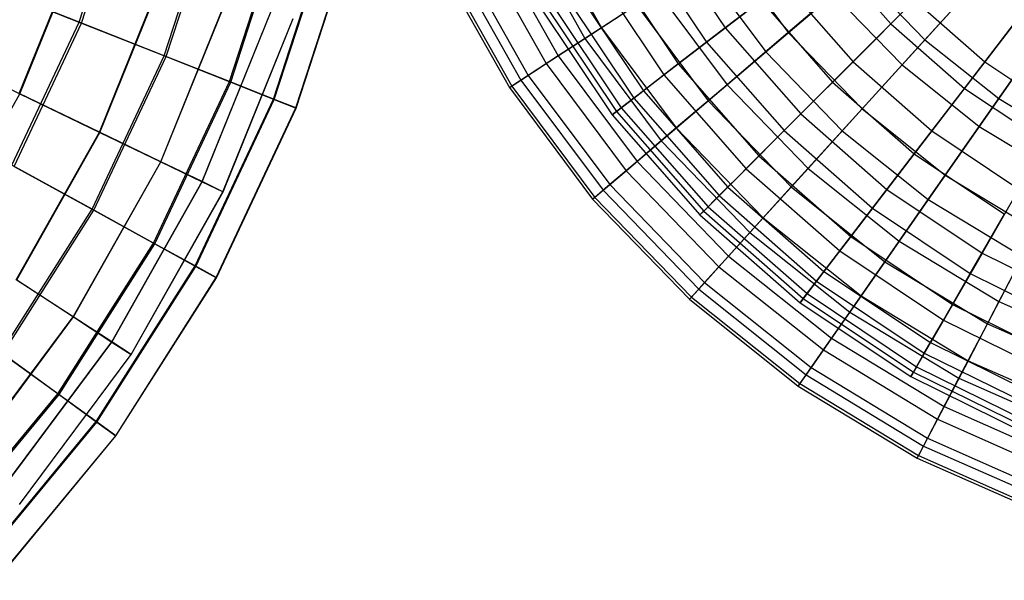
# Model space of a CAD drawing. Extents: x 0.2 to 40.1, y -6.7 to 6.7.
# Tile 81 of 256: x 7.6 to 9.7, y 1.2 to 2.4. Entities that reach past the tile are written whole.
import ezdxf

# ---------------------------------------------------------------- set-up
doc = ezdxf.new("R2010")
doc.units = 0
doc.header["$MEASUREMENT"] = 0
doc.layers.get('0').update_dxf_attribs({"color": 13, "linetype": 'CONTINUOUS'})

# ---------------------------------------------------------------- blocks, each defined once
blk = doc.blocks.new('SNOWBALL_XIV_PM3_STL')
at = {"color": 0}
for p, q in [((7.7238, 2.443, 16.0569), (7.8299, 2.7696, 16.0569)), ((7.7238, 2.443, 16.0569), (7.8299, 2.7696, 16.0569)), ((7.729, 2.4409, 12.6182), (7.8354, 2.7682, 12.6182)), ((7.729, 2.4409, 12.6182), (7.8354, 2.7682, 12.6182)), ((7.9086, 2.3698, 15.7054), (8.0225, 2.7201, 15.7054)), ((7.9086, 2.3698, 15.7054), (8.0225, 2.7201, 15.7054)), ((7.9128, 2.3681, 12.9704), (8.0268, 2.719, 12.9704)), ((7.9128, 2.3681, 12.9704), (8.0268, 2.719, 12.9704)), ((8.0501, 2.3137, 15.3313), (8.1699, 2.6823, 15.3313)), ((8.0501, 2.3137, 15.3313), (8.1699, 2.6823, 15.3313)), ((8.0532, 2.3125, 13.345), (8.173, 2.6815, 13.345)), ((8.0532, 2.3125, 13.345), (8.173, 2.6815, 13.345)), ((8.146, 2.2758, 14.9408), (8.2698, 2.6567, 14.9408)), ((8.146, 2.2758, 14.9408), (8.2698, 2.6567, 14.9408)), ((8.1478, 2.2751, 13.7358), (8.2717, 2.6562, 13.7358)), ((8.1478, 2.2751, 13.7358), (8.2717, 2.6562, 13.7358)), ((8.7254, 2.6679, 6.122), (8.8588, 2.431, 6.122)), ((8.7254, 2.6679, 6.122), (8.8588, 2.431, 6.122)), ((8.1946, 2.2565, 14.5403), (8.3204, 2.6436, 14.5403)), ((8.1946, 2.2565, 14.5403), (8.3204, 2.6436, 14.5403)), ((8.1953, 2.2563, 14.1364), (8.3211, 2.6435, 14.1364)), ((8.1953, 2.2563, 14.1364), (8.3211, 2.6435, 14.1364)), ((8.6866, 2.6492, 8.1071), (8.8227, 2.4075, 8.1071)), ((8.6866, 2.6492, 8.1071), (8.8227, 2.4075, 8.1071)), ((8.9897, 2.6374, 5.998), (9.1279, 2.4306, 5.998)), ((8.9897, 2.6374, 5.998), (9.1279, 2.4306, 5.998)), ((8.6243, 2.6192, 6.3922), (8.7648, 2.3698, 6.3922)), ((8.6243, 2.6192, 6.3922), (8.7648, 2.3698, 6.3922)), ((8.9453, 2.6118, 8.2249), (9.0873, 2.3994, 8.2249)), ((8.9453, 2.6118, 8.2249), (9.0873, 2.3994, 8.2249)), ((7.5937, 2.2878, 16.0238), (7.7225, 2.6059, 16.0238)), ((7.5937, 2.2878, 16.0238), (7.7225, 2.6059, 16.0238)), ((7.5948, 2.2873, 12.6491), (7.7237, 2.6055, 12.6491)), ((7.5948, 2.2873, 12.6491), (7.7237, 2.6055, 12.6491)), ((8.5962, 2.6057, 7.8323), (8.7386, 2.3528, 7.8323)), ((8.5962, 2.6057, 7.8323), (8.7386, 2.3528, 7.8323)), ((9.1267, 2.6054, 5.6333), (9.2648, 2.4204, 5.6333)), ((9.1267, 2.6054, 5.6333), (9.2648, 2.4204, 5.6333)), ((9.3475, 2.5991, 8.7024), (9.4877, 2.4393, 8.7024)), ((9.3475, 2.5991, 8.7024), (9.4877, 2.4393, 8.7024)), ((8.5371, 2.5772, 7.5472), (8.6836, 2.317, 7.5472)), ((8.5371, 2.5772, 7.5472), (8.6836, 2.317, 7.5472)), ((8.5541, 2.5854, 6.6742), (8.6995, 2.3273, 6.6742)), ((8.5541, 2.5854, 6.6742), (8.6995, 2.3273, 6.6742)), ((8.878, 2.573, 6.258), (9.0256, 2.3521, 6.258)), ((8.878, 2.573, 6.258), (9.0256, 2.3521, 6.258)), ((9.0727, 2.5702, 8.6092), (9.2157, 2.3786, 8.6092)), ((9.0727, 2.5702, 8.6092), (9.2157, 2.3786, 8.6092)), ((9.4877, 2.4393, 8.7024), (9.6334, 2.585, 8.9067)), ((9.4877, 2.4393, 8.7024), (9.6334, 2.585, 8.9067)), ((9.7144, 2.5728, 5.238), (9.5617, 2.4046, 5.4223)), ((9.7144, 2.5728, 5.238), (9.5617, 2.4046, 5.4223)), ((8.5102, 2.5642, 7.2561), (8.6586, 2.3007, 7.2561)), ((8.5102, 2.5642, 7.2561), (8.6586, 2.3007, 7.2561)), ((8.5159, 2.567, 6.9637), (8.6639, 2.3042, 6.9637)), ((8.5159, 2.567, 6.9637), (8.6639, 2.3042, 6.9637)), ((8.8441, 2.5534, 7.9593), (8.9945, 2.3282, 7.9593)), ((8.8441, 2.5534, 7.9593), (8.9945, 2.3282, 7.9593)), ((9.4191, 2.5518, 5.4223), (9.2648, 2.4204, 5.6333)), ((9.4191, 2.5518, 5.4223), (9.2648, 2.4204, 5.6333)), ((9.4191, 2.5518, 5.4223), (9.5617, 2.4046, 5.4223)), ((9.4191, 2.5518, 5.4223), (9.5617, 2.4046, 5.4223)), ((7.7238, 2.443, 16.0569), (7.4987, 2.5321, 16.3802)), ((7.7238, 2.443, 16.0569), (7.4987, 2.5321, 16.3802)), ((7.5049, 2.5296, 12.2941), (7.729, 2.4409, 12.6182)), ((7.5049, 2.5296, 12.2941), (7.729, 2.4409, 12.6182)), ((7.7678, 2.204, 15.6781), (7.9058, 2.545, 15.6781)), ((7.7678, 2.204, 15.6781), (7.9058, 2.545, 15.6781)), ((7.7687, 2.2036, 12.9949), (7.9068, 2.5447, 12.9949)), ((7.7687, 2.2036, 12.9949), (7.9068, 2.5447, 12.9949)), ((8.7953, 2.5252, 6.532), (8.9498, 2.2939, 6.532)), ((8.7953, 2.5252, 6.532), (8.9498, 2.2939, 6.532)), ((9.2552, 2.5282, 5.7561), (9.1279, 2.4306, 5.998)), ((9.2552, 2.5282, 5.7561), (9.1279, 2.4306, 5.998)), ((9.2552, 2.5282, 5.7561), (9.4054, 2.357, 5.7561)), ((9.2552, 2.5282, 5.7561), (9.4054, 2.357, 5.7561)), ((9.8229, 2.5278, 5.3415), (9.6919, 2.357, 5.5362)), ((9.8229, 2.5278, 5.3415), (9.6919, 2.357, 5.5362)), ((8.7724, 2.5119, 7.6812), (8.9288, 2.2778, 7.6812)), ((8.7724, 2.5119, 7.6812), (8.9288, 2.2778, 7.6812)), ((8.9801, 2.51, 5.8677), (8.8588, 2.431, 6.122)), ((8.9801, 2.51, 5.8677), (8.8588, 2.431, 6.122)), ((8.9801, 2.51, 5.8677), (9.1316, 2.307, 5.8677)), ((8.9801, 2.51, 5.8677), (9.1316, 2.307, 5.8677)), ((9.2157, 2.3786, 8.6092), (9.3629, 2.5039, 8.8288)), ((9.2157, 2.3786, 8.6092), (9.3629, 2.5039, 8.8288)), ((9.3629, 2.5039, 8.8288), (9.512, 2.3499, 8.8288)), ((9.3629, 2.5039, 8.8288), (9.512, 2.3499, 8.8288)), ((9.512, 2.3499, 8.8288), (9.6592, 2.512, 9.0228)), ((9.512, 2.3499, 8.8288), (9.6592, 2.512, 9.0228)), ((7.9009, 2.1399, 15.3107), (8.046, 2.4985, 15.3107)), ((7.9009, 2.1399, 15.3107), (8.046, 2.4985, 15.3107)), ((7.9015, 2.1396, 13.3625), (8.0467, 2.4982, 13.3625)), ((7.9015, 2.1396, 13.3625), (8.0467, 2.4982, 13.3625)), ((8.7213, 2.4824, 7.1049), (8.882, 2.2419, 7.1049)), ((8.7213, 2.4824, 7.1049), (8.882, 2.2419, 7.1049)), ((8.7312, 2.4882, 7.3949), (8.8911, 2.2489, 7.3949)), ((8.7312, 2.4882, 7.3949), (8.8911, 2.2489, 7.3949)), ((8.7427, 2.4948, 6.8158), (8.9017, 2.257, 6.8158)), ((8.7427, 2.4948, 6.8158), (8.9017, 2.257, 6.8158)), ((9.0873, 2.3994, 8.2249), (9.2055, 2.4902, 8.4739)), ((9.0873, 2.3994, 8.2249), (9.2055, 2.4902, 8.4739)), ((9.2055, 2.4902, 8.4739), (9.3611, 2.3127, 8.4739)), ((9.2055, 2.4902, 8.4739), (9.3611, 2.3127, 8.4739)), ((9.5392, 2.4908, 5.5362), (9.4054, 2.357, 5.7561)), ((9.5392, 2.4908, 5.5362), (9.4054, 2.357, 5.7561)), ((9.5392, 2.4908, 5.5362), (9.6919, 2.357, 5.5362)), ((9.5392, 2.4908, 5.5362), (9.6919, 2.357, 5.5362)), ((7.9908, 2.0966, 14.9274), (8.1408, 2.467, 14.9274)), ((7.9908, 2.0966, 14.9274), (8.1408, 2.467, 14.9274)), ((7.9912, 2.0964, 13.7458), (8.1412, 2.4669, 13.7458)), ((7.9912, 2.0964, 13.7458), (8.1412, 2.4669, 13.7458)), ((8.8227, 2.4075, 8.1071), (8.9346, 2.4804, 8.3674)), ((8.8227, 2.4075, 8.1071), (8.9346, 2.4804, 8.3674)), ((8.9346, 2.4804, 8.3674), (9.0903, 2.2718, 8.3674)), ((8.9346, 2.4804, 8.3674), (9.0903, 2.2718, 8.3674)), ((9.6475, 2.2991, 8.7024), (9.7729, 2.4626, 8.9067)), ((9.6475, 2.2991, 8.7024), (9.7729, 2.4626, 8.9067)), ((9.8519, 2.4632, 5.238), (9.7219, 2.2769, 5.4223)), ((9.8519, 2.4632, 5.238), (9.7219, 2.2769, 5.4223)), ((7.5776, 2.1322, 16.0569), (7.7238, 2.443, 16.0569)), ((7.5776, 2.1322, 16.0569), (7.7238, 2.443, 16.0569)), ((7.5825, 2.1295, 12.6182), (7.729, 2.4409, 12.6182)), ((7.5825, 2.1295, 12.6182), (7.729, 2.4409, 12.6182)), ((7.9086, 2.3698, 15.7054), (7.7238, 2.443, 16.0569)), ((7.9086, 2.3698, 15.7054), (7.7238, 2.443, 16.0569)), ((7.729, 2.4409, 12.6182), (7.9128, 2.3681, 12.9704)), ((7.729, 2.4409, 12.6182), (7.9128, 2.3681, 12.9704)), ((8.0363, 2.0747, 14.5346), (8.1887, 2.4511, 14.5346)), ((8.0363, 2.0747, 14.5346), (8.1887, 2.4511, 14.5346)), ((8.0364, 2.0746, 14.1386), (8.1888, 2.4511, 14.1386)), ((8.0364, 2.0746, 14.1386), (8.1888, 2.4511, 14.1386)), ((9.3611, 2.3127, 8.4739), (9.4877, 2.4393, 8.7024)), ((9.3611, 2.3127, 8.4739), (9.4877, 2.4393, 8.7024)), ((9.4877, 2.4393, 8.7024), (9.6475, 2.2991, 8.7024)), ((9.4877, 2.4393, 8.7024), (9.6475, 2.2991, 8.7024)), ((8.8588, 2.431, 6.122), (8.7648, 2.3698, 6.3922)), ((8.8588, 2.431, 6.122), (8.7648, 2.3698, 6.3922)), ((8.8588, 2.431, 6.122), (9.0214, 2.2132, 6.122)), ((8.8588, 2.431, 6.122), (9.0214, 2.2132, 6.122)), ((9.1279, 2.4306, 5.998), (9.0256, 2.3521, 6.258)), ((9.1279, 2.4306, 5.998), (9.0256, 2.3521, 6.258)), ((9.1279, 2.4306, 5.998), (9.292, 2.2436, 5.998)), ((9.1279, 2.4306, 5.998), (9.292, 2.2436, 5.998)), ((9.2648, 2.4204, 5.6333), (9.1316, 2.307, 5.8677)), ((9.2648, 2.4204, 5.6333), (9.1316, 2.307, 5.8677)), ((9.2648, 2.4204, 5.6333), (9.4254, 2.2546, 5.6333)), ((9.2648, 2.4204, 5.6333), (9.4254, 2.2546, 5.6333)), ((8.7386, 2.3528, 7.8323), (8.8227, 2.4075, 8.1071)), ((8.7386, 2.3528, 7.8323), (8.8227, 2.4075, 8.1071)), ((8.8227, 2.4075, 8.1071), (8.9886, 2.1853, 8.1071)), ((8.8227, 2.4075, 8.1071), (8.9886, 2.1853, 8.1071)), ((8.9945, 2.3282, 7.9593), (9.0873, 2.3994, 8.2249)), ((8.9945, 2.3282, 7.9593), (9.0873, 2.3994, 8.2249)), ((9.0873, 2.3994, 8.2249), (9.2557, 2.2073, 8.2249)), ((9.0873, 2.3994, 8.2249), (9.2557, 2.2073, 8.2249)), ((9.5617, 2.4046, 5.4223), (9.4254, 2.2546, 5.6333)), ((9.5617, 2.4046, 5.4223), (9.4254, 2.2546, 5.6333)), ((9.5617, 2.4046, 5.4223), (9.7219, 2.2769, 5.4223)), ((9.5617, 2.4046, 5.4223), (9.7219, 2.2769, 5.4223)), ((7.3829, 2.3893, 12.3305), (7.5948, 2.2873, 12.6491)), ((7.3829, 2.3893, 12.3305), (7.5948, 2.2873, 12.6491)), ((9.0903, 2.2718, 8.3674), (9.2157, 2.3786, 8.6092)), ((9.0903, 2.2718, 8.3674), (9.2157, 2.3786, 8.6092)), ((9.2157, 2.3786, 8.6092), (9.3821, 2.2068, 8.6092)), ((9.2157, 2.3786, 8.6092), (9.3821, 2.2068, 8.6092)), ((9.6796, 2.2163, 8.8288), (9.8049, 2.3959, 9.0228)), ((9.6796, 2.2163, 8.8288), (9.8049, 2.3959, 9.0228)), ((7.7518, 2.0364, 15.7054), (7.9086, 2.3698, 15.7054)), ((7.7518, 2.0364, 15.7054), (7.9086, 2.3698, 15.7054)), ((7.7557, 2.0343, 12.9704), (7.9128, 2.3681, 12.9704)), ((7.7557, 2.0343, 12.9704), (7.9128, 2.3681, 12.9704)), ((8.0501, 2.3137, 15.3313), (7.9086, 2.3698, 15.7054)), ((8.0501, 2.3137, 15.3313), (7.9086, 2.3698, 15.7054)), ((7.9128, 2.3681, 12.9704), (8.0532, 2.3125, 13.345)), ((7.9128, 2.3681, 12.9704), (8.0532, 2.3125, 13.345)), ((8.7648, 2.3698, 6.3922), (8.6995, 2.3273, 6.6742)), ((8.7648, 2.3698, 6.3922), (8.6995, 2.3273, 6.6742)), ((8.7648, 2.3698, 6.3922), (8.936, 2.1405, 6.3922)), ((8.7648, 2.3698, 6.3922), (8.936, 2.1405, 6.3922)), ((9.4054, 2.357, 5.7561), (9.292, 2.2436, 5.998)), ((9.4054, 2.357, 5.7561), (9.292, 2.2436, 5.998)), ((9.4054, 2.357, 5.7561), (9.5766, 2.2068, 5.7561)), ((9.4054, 2.357, 5.7561), (9.5766, 2.2068, 5.7561)), ((9.6919, 2.357, 5.5362), (9.5766, 2.2068, 5.7561)), ((9.6919, 2.357, 5.5362), (9.5766, 2.2068, 5.7561)), ((9.6919, 2.357, 5.5362), (9.8607, 2.2442, 5.5362)), ((9.6919, 2.357, 5.5362), (9.8607, 2.2442, 5.5362)), ((8.6836, 2.317, 7.5472), (8.7386, 2.3528, 7.8323)), ((8.6836, 2.317, 7.5472), (8.7386, 2.3528, 7.8323)), ((8.7386, 2.3528, 7.8323), (8.9122, 2.1202, 7.8323)), ((8.7386, 2.3528, 7.8323), (8.9122, 2.1202, 7.8323)), ((9.0256, 2.3521, 6.258), (8.9498, 2.2939, 6.532)), ((9.0256, 2.3521, 6.258), (8.9498, 2.2939, 6.532)), ((9.0256, 2.3521, 6.258), (9.2008, 2.1524, 6.258)), ((9.0256, 2.3521, 6.258), (9.2008, 2.1524, 6.258)), ((9.3821, 2.2068, 8.6092), (9.512, 2.3499, 8.8288)), ((9.3821, 2.2068, 8.6092), (9.512, 2.3499, 8.8288)), ((9.512, 2.3499, 8.8288), (9.6796, 2.2163, 8.8288)), ((9.512, 2.3499, 8.8288), (9.6796, 2.2163, 8.8288)), ((7.8851, 1.9631, 15.3313), (8.0501, 2.3137, 15.3313)), ((7.8851, 1.9631, 15.3313), (8.0501, 2.3137, 15.3313)), ((7.888, 1.9615, 13.345), (8.0532, 2.3125, 13.345)), ((7.888, 1.9615, 13.345), (8.0532, 2.3125, 13.345)), ((8.146, 2.2758, 14.9408), (8.0501, 2.3137, 15.3313)), ((8.146, 2.2758, 14.9408), (8.0501, 2.3137, 15.3313)), ((8.0532, 2.3125, 13.345), (8.1478, 2.2751, 13.7358)), ((8.0532, 2.3125, 13.345), (8.1478, 2.2751, 13.7358)), ((8.6586, 2.3007, 7.2561), (8.6836, 2.317, 7.5472)), ((8.6586, 2.3007, 7.2561), (8.6836, 2.317, 7.5472)), ((8.6995, 2.3273, 6.6742), (8.6639, 2.3042, 6.9637)), ((8.6995, 2.3273, 6.6742), (8.6639, 2.3042, 6.9637)), ((8.6836, 2.317, 7.5472), (8.8622, 2.0777, 7.5472)), ((8.6836, 2.317, 7.5472), (8.8622, 2.0777, 7.5472)), ((8.6995, 2.3273, 6.6742), (8.8766, 2.09, 6.6742)), ((8.6995, 2.3273, 6.6742), (8.8766, 2.09, 6.6742)), ((8.9288, 2.2778, 7.6812), (8.9945, 2.3282, 7.9593)), ((8.9288, 2.2778, 7.6812), (8.9945, 2.3282, 7.9593)), ((8.9945, 2.3282, 7.9593), (9.1731, 2.1247, 7.9593)), ((8.9945, 2.3282, 7.9593), (9.1731, 2.1247, 7.9593)), ((9.2557, 2.2073, 8.2249), (9.3611, 2.3127, 8.4739)), ((9.2557, 2.2073, 8.2249), (9.3611, 2.3127, 8.4739)), ((9.3611, 2.3127, 8.4739), (9.5385, 2.1572, 8.4739)), ((9.3611, 2.3127, 8.4739), (9.5385, 2.1572, 8.4739)), ((8.6639, 2.3042, 6.9637), (8.6586, 2.3007, 7.2561)), ((8.6639, 2.3042, 6.9637), (8.6586, 2.3007, 7.2561)), ((8.6586, 2.3007, 7.2561), (8.8395, 2.0583, 7.2561)), ((8.6586, 2.3007, 7.2561), (8.8395, 2.0583, 7.2561)), ((8.6639, 2.3042, 6.9637), (8.8443, 2.0624, 6.9637)), ((8.6639, 2.3042, 6.9637), (8.8443, 2.0624, 6.9637)), ((8.9498, 2.2939, 6.532), (8.9017, 2.257, 6.8158)), ((8.9498, 2.2939, 6.532), (8.9017, 2.257, 6.8158)), ((8.9498, 2.2939, 6.532), (9.1332, 2.0848, 6.532)), ((8.9498, 2.2939, 6.532), (9.1332, 2.0848, 6.532)), ((9.1316, 2.307, 5.8677), (9.0214, 2.2132, 6.122)), ((9.1316, 2.307, 5.8677), (9.0214, 2.2132, 6.122)), ((9.1316, 2.307, 5.8677), (9.3078, 2.125, 5.8677)), ((9.1316, 2.307, 5.8677), (9.3078, 2.125, 5.8677)), ((9.5385, 2.1572, 8.4739), (9.6475, 2.2991, 8.7024)), ((9.5385, 2.1572, 8.4739), (9.6475, 2.2991, 8.7024)), ((9.6475, 2.2991, 8.7024), (9.8242, 2.1811, 8.7024)), ((9.6475, 2.2991, 8.7024), (9.8242, 2.1811, 8.7024)), ((7.4264, 1.9881, 12.6491), (7.5948, 2.2873, 12.6491)), ((7.4264, 1.9881, 12.6491), (7.5948, 2.2873, 12.6491)), ((7.7678, 2.204, 15.6781), (7.5937, 2.2878, 16.0238)), ((7.7678, 2.204, 15.6781), (7.5937, 2.2878, 16.0238)), ((7.5948, 2.2873, 12.6491), (7.7687, 2.2036, 12.9949)), ((7.5948, 2.2873, 12.6491), (7.7687, 2.2036, 12.9949)), ((7.9755, 1.9134, 14.9408), (8.146, 2.2758, 14.9408)), ((7.9755, 1.9134, 14.9408), (8.146, 2.2758, 14.9408)), ((7.9772, 1.9125, 13.7358), (8.1478, 2.2751, 13.7358)), ((7.9772, 1.9125, 13.7358), (8.1478, 2.2751, 13.7358)), ((8.1946, 2.2565, 14.5403), (8.146, 2.2758, 14.9408)), ((8.1946, 2.2565, 14.5403), (8.146, 2.2758, 14.9408)), ((8.1478, 2.2751, 13.7358), (8.1953, 2.2563, 14.1364)), ((8.1478, 2.2751, 13.7358), (8.1953, 2.2563, 14.1364)), ((8.8911, 2.2489, 7.3949), (8.9288, 2.2778, 7.6812)), ((8.8911, 2.2489, 7.3949), (8.9288, 2.2778, 7.6812)), ((8.9288, 2.2778, 7.6812), (9.1145, 2.0661, 7.6812)), ((8.9288, 2.2778, 7.6812), (9.1145, 2.0661, 7.6812)), ((8.9886, 2.1853, 8.1071), (9.0903, 2.2718, 8.3674)), ((8.9886, 2.1853, 8.1071), (9.0903, 2.2718, 8.3674)), ((9.0903, 2.2718, 8.3674), (9.2713, 2.0849, 8.3674)), ((9.0903, 2.2718, 8.3674), (9.2713, 2.0849, 8.3674)), ((9.7219, 2.2769, 5.4223), (9.6059, 2.1106, 5.6333)), ((9.7219, 2.2769, 5.4223), (9.6059, 2.1106, 5.6333)), ((9.7219, 2.2769, 5.4223), (9.8971, 2.1706, 5.4223)), ((9.7219, 2.2769, 5.4223), (9.8971, 2.1706, 5.4223)), ((8.0213, 1.8882, 14.5403), (8.1946, 2.2565, 14.5403)), ((8.0213, 1.8882, 14.5403), (8.1946, 2.2565, 14.5403)), ((8.0219, 1.8879, 14.1364), (8.1953, 2.2563, 14.1364)), ((8.0219, 1.8879, 14.1364), (8.1953, 2.2563, 14.1364)), ((8.1953, 2.2563, 14.1364), (8.1946, 2.2565, 14.5403)), ((8.1953, 2.2563, 14.1364), (8.1946, 2.2565, 14.5403)), ((8.9017, 2.257, 6.8158), (8.882, 2.2419, 7.1049)), ((8.9017, 2.257, 6.8158), (8.882, 2.2419, 7.1049)), ((8.882, 2.2419, 7.1049), (8.8911, 2.2489, 7.3949)), ((8.882, 2.2419, 7.1049), (8.8911, 2.2489, 7.3949)), ((8.8911, 2.2489, 7.3949), (9.0809, 2.0325, 7.3949)), ((8.8911, 2.2489, 7.3949), (9.0809, 2.0325, 7.3949)), ((8.9017, 2.257, 6.8158), (9.0903, 2.0419, 6.8158)), ((8.9017, 2.257, 6.8158), (9.0903, 2.0419, 6.8158)), ((9.4254, 2.2546, 5.6333), (9.3078, 2.125, 5.8677)), ((9.4254, 2.2546, 5.6333), (9.3078, 2.125, 5.8677)), ((9.4254, 2.2546, 5.6333), (9.6059, 2.1106, 5.6333)), ((9.4254, 2.2546, 5.6333), (9.6059, 2.1106, 5.6333)), ((8.882, 2.2419, 7.1049), (9.0728, 2.0244, 7.1049)), ((8.882, 2.2419, 7.1049), (9.0728, 2.0244, 7.1049)), ((9.292, 2.2436, 5.998), (9.2008, 2.1524, 6.258)), ((9.292, 2.2436, 5.998), (9.2008, 2.1524, 6.258)), ((9.292, 2.2436, 5.998), (9.479, 2.0796, 5.998)), ((9.292, 2.2436, 5.998), (9.479, 2.0796, 5.998)), ((7.5872, 1.8835, 15.6781), (7.7678, 2.204, 15.6781)), ((7.5872, 1.8835, 15.6781), (7.7678, 2.204, 15.6781)), ((7.9009, 2.1399, 15.3107), (7.7678, 2.204, 15.6781)), ((7.9009, 2.1399, 15.3107), (7.7678, 2.204, 15.6781)), ((9.0214, 2.2132, 6.122), (8.936, 2.1405, 6.3922)), ((9.0214, 2.2132, 6.122), (8.936, 2.1405, 6.3922)), ((9.0214, 2.2132, 6.122), (9.2105, 2.0179, 6.122)), ((9.0214, 2.2132, 6.122), (9.2105, 2.0179, 6.122)), ((9.1731, 2.1247, 7.9593), (9.2557, 2.2073, 8.2249)), ((9.1731, 2.1247, 7.9593), (9.2557, 2.2073, 8.2249)), ((9.2557, 2.2073, 8.2249), (9.4478, 2.0389, 8.2249)), ((9.2557, 2.2073, 8.2249), (9.4478, 2.0389, 8.2249)), ((9.2713, 2.0849, 8.3674), (9.3821, 2.2068, 8.6092)), ((9.2713, 2.0849, 8.3674), (9.3821, 2.2068, 8.6092)), ((9.3821, 2.2068, 8.6092), (9.569, 2.0577, 8.6092)), ((9.3821, 2.2068, 8.6092), (9.569, 2.0577, 8.6092)), ((9.5766, 2.2068, 5.7561), (9.479, 2.0796, 5.998)), ((9.5766, 2.2068, 5.7561), (9.479, 2.0796, 5.998)), ((9.569, 2.0577, 8.6092), (9.6796, 2.2163, 8.8288)), ((9.569, 2.0577, 8.6092), (9.6796, 2.2163, 8.8288)), ((9.5766, 2.2068, 5.7561), (9.766, 2.0803, 5.7561)), ((9.5766, 2.2068, 5.7561), (9.766, 2.0803, 5.7561)), ((9.6796, 2.2163, 8.8288), (9.8629, 2.1051, 8.8288)), ((9.6796, 2.2163, 8.8288), (9.8629, 2.1051, 8.8288)), ((7.5881, 1.8829, 12.9949), (7.7687, 2.2036, 12.9949)), ((7.5881, 1.8829, 12.9949), (7.7687, 2.2036, 12.9949)), ((7.7687, 2.2036, 12.9949), (7.9015, 2.1396, 13.3625)), ((7.7687, 2.2036, 12.9949), (7.9015, 2.1396, 13.3625)), ((8.9122, 2.1202, 7.8323), (8.9886, 2.1853, 8.1071)), ((8.9122, 2.1202, 7.8323), (8.9886, 2.1853, 8.1071)), ((8.9886, 2.1853, 8.1071), (9.1815, 1.986, 8.1071)), ((8.9886, 2.1853, 8.1071), (9.1815, 1.986, 8.1071)), ((7.711, 1.8029, 15.3107), (7.9009, 2.1399, 15.3107)), ((7.711, 1.8029, 15.3107), (7.9009, 2.1399, 15.3107)), ((7.9908, 2.0966, 14.9274), (7.9009, 2.1399, 15.3107)), ((7.9908, 2.0966, 14.9274), (7.9009, 2.1399, 15.3107)), ((8.936, 2.1405, 6.3922), (8.8766, 2.09, 6.6742)), ((8.936, 2.1405, 6.3922), (8.8766, 2.09, 6.6742)), ((8.936, 2.1405, 6.3922), (9.1351, 1.9349, 6.3922)), ((8.936, 2.1405, 6.3922), (9.1351, 1.9349, 6.3922)), ((9.2008, 2.1524, 6.258), (9.1332, 2.0848, 6.532)), ((9.2008, 2.1524, 6.258), (9.1332, 2.0848, 6.532)), ((9.2008, 2.1524, 6.258), (9.4005, 1.9772, 6.258)), ((9.2008, 2.1524, 6.258), (9.4005, 1.9772, 6.258)), ((9.4478, 2.0389, 8.2249), (9.5385, 2.1572, 8.4739)), ((9.4478, 2.0389, 8.2249), (9.5385, 2.1572, 8.4739)), ((9.5385, 2.1572, 8.4739), (9.7347, 2.0261, 8.4739)), ((9.5385, 2.1572, 8.4739), (9.7347, 2.0261, 8.4739)), ((7.7518, 2.0364, 15.7054), (7.5776, 2.1322, 16.0569)), ((7.7518, 2.0364, 15.7054), (7.5776, 2.1322, 16.0569)), ((7.5825, 2.1295, 12.6182), (7.7557, 2.0343, 12.9704)), ((7.5825, 2.1295, 12.6182), (7.7557, 2.0343, 12.9704)), ((7.7116, 1.8025, 13.3625), (7.9015, 2.1396, 13.3625)), ((7.7116, 1.8025, 13.3625), (7.9015, 2.1396, 13.3625)), ((7.9015, 2.1396, 13.3625), (7.9912, 2.0964, 13.7458)), ((7.9015, 2.1396, 13.3625), (7.9912, 2.0964, 13.7458)), ((8.8622, 2.0777, 7.5472), (8.9122, 2.1202, 7.8323)), ((8.8622, 2.0777, 7.5472), (8.9122, 2.1202, 7.8323)), ((8.9122, 2.1202, 7.8323), (9.1141, 1.9117, 7.8323)), ((8.9122, 2.1202, 7.8323), (9.1141, 1.9117, 7.8323)), ((9.1145, 2.0661, 7.6812), (9.1731, 2.1247, 7.9593)), ((9.1145, 2.0661, 7.6812), (9.1731, 2.1247, 7.9593)), ((9.1731, 2.1247, 7.9593), (9.3766, 1.9461, 7.9593)), ((9.1731, 2.1247, 7.9593), (9.3766, 1.9461, 7.9593)), ((9.3078, 2.125, 5.8677), (9.2105, 2.0179, 6.122)), ((9.3078, 2.125, 5.8677), (9.2105, 2.0179, 6.122)), ((9.3078, 2.125, 5.8677), (9.5058, 1.9671, 5.8677)), ((9.3078, 2.125, 5.8677), (9.5058, 1.9671, 5.8677)), ((9.6059, 2.1106, 5.6333), (9.5058, 1.9671, 5.8677)), ((9.6059, 2.1106, 5.6333), (9.5058, 1.9671, 5.8677)), ((9.6059, 2.1106, 5.6333), (9.8034, 1.991, 5.6333)), ((9.6059, 2.1106, 5.6333), (9.8034, 1.991, 5.6333)), ((7.7947, 1.7484, 14.9274), (7.9908, 2.0966, 14.9274)), ((7.7947, 1.7484, 14.9274), (7.9908, 2.0966, 14.9274)), ((7.7951, 1.7481, 13.7458), (7.9912, 2.0964, 13.7458)), ((7.7951, 1.7481, 13.7458), (7.9912, 2.0964, 13.7458)), ((8.0363, 2.0747, 14.5346), (7.9908, 2.0966, 14.9274)), ((8.0363, 2.0747, 14.5346), (7.9908, 2.0966, 14.9274)), ((7.9912, 2.0964, 13.7458), (8.0364, 2.0746, 14.1386)), ((7.9912, 2.0964, 13.7458), (8.0364, 2.0746, 14.1386)), ((8.8395, 2.0583, 7.2561), (8.8622, 2.0777, 7.5472)), ((8.8395, 2.0583, 7.2561), (8.8622, 2.0777, 7.5472)), ((8.8766, 2.09, 6.6742), (8.8443, 2.0624, 6.9637)), ((8.8766, 2.09, 6.6742), (8.8443, 2.0624, 6.9637)), ((8.8622, 2.0777, 7.5472), (9.07, 1.8632, 7.5472)), ((8.8622, 2.0777, 7.5472), (9.07, 1.8632, 7.5472)), ((8.8766, 2.09, 6.6742), (9.0827, 1.8772, 6.6742)), ((8.8766, 2.09, 6.6742), (9.0827, 1.8772, 6.6742)), ((9.1332, 2.0848, 6.532), (9.0903, 2.0419, 6.8158)), ((9.1332, 2.0848, 6.532), (9.0903, 2.0419, 6.8158)), ((9.1332, 2.0848, 6.532), (9.3423, 1.9014, 6.532)), ((9.1332, 2.0848, 6.532), (9.3423, 1.9014, 6.532)), ((9.1815, 1.986, 8.1071), (9.2713, 2.0849, 8.3674)), ((9.1815, 1.986, 8.1071), (9.2713, 2.0849, 8.3674)), ((9.2713, 2.0849, 8.3674), (9.4748, 1.9226, 8.3674)), ((9.2713, 2.0849, 8.3674), (9.4748, 1.9226, 8.3674)), ((9.479, 2.0796, 5.998), (9.4005, 1.9772, 6.258)), ((9.479, 2.0796, 5.998), (9.4005, 1.9772, 6.258)), ((9.479, 2.0796, 5.998), (9.6858, 1.9413, 5.998)), ((9.479, 2.0796, 5.998), (9.6858, 1.9413, 5.998)), ((9.766, 2.0803, 5.7561), (9.6858, 1.9413, 5.998)), ((9.766, 2.0803, 5.7561), (9.6858, 1.9413, 5.998)), ((7.837, 1.7209, 14.5346), (8.0363, 2.0747, 14.5346)), ((7.837, 1.7209, 14.5346), (8.0363, 2.0747, 14.5346)), ((7.8371, 1.7208, 14.1386), (8.0364, 2.0746, 14.1386)), ((7.8371, 1.7208, 14.1386), (8.0364, 2.0746, 14.1386)), ((8.0364, 2.0746, 14.1386), (8.0363, 2.0747, 14.5346)), ((8.0364, 2.0746, 14.1386), (8.0363, 2.0747, 14.5346)), ((8.8443, 2.0624, 6.9637), (8.8395, 2.0583, 7.2561)), ((8.8443, 2.0624, 6.9637), (8.8395, 2.0583, 7.2561)), ((8.8395, 2.0583, 7.2561), (9.0499, 1.8411, 7.2561)), ((8.8395, 2.0583, 7.2561), (9.0499, 1.8411, 7.2561)), ((8.8443, 2.0624, 6.9637), (9.0542, 1.8458, 6.9637)), ((8.8443, 2.0624, 6.9637), (9.0542, 1.8458, 6.9637)), ((9.0809, 2.0325, 7.3949), (9.1145, 2.0661, 7.6812)), ((9.0809, 2.0325, 7.3949), (9.1145, 2.0661, 7.6812)), ((9.1145, 2.0661, 7.6812), (9.3262, 1.8804, 7.6812)), ((9.1145, 2.0661, 7.6812), (9.3262, 1.8804, 7.6812)), ((9.4748, 1.9226, 8.3674), (9.569, 2.0577, 8.6092)), ((9.4748, 1.9226, 8.3674), (9.569, 2.0577, 8.6092)), ((9.569, 2.0577, 8.6092), (9.7735, 1.9337, 8.6092)), ((9.569, 2.0577, 8.6092), (9.7735, 1.9337, 8.6092)), ((7.5544, 1.7254, 15.7054), (7.7518, 2.0364, 15.7054)), ((7.5544, 1.7254, 15.7054), (7.7518, 2.0364, 15.7054)), ((7.558, 1.7227, 12.9704), (7.7557, 2.0343, 12.9704)), ((7.558, 1.7227, 12.9704), (7.7557, 2.0343, 12.9704)), ((7.8851, 1.9631, 15.3313), (7.7518, 2.0364, 15.7054)), ((7.8851, 1.9631, 15.3313), (7.7518, 2.0364, 15.7054)), ((7.7557, 2.0343, 12.9704), (7.888, 1.9615, 13.345)), ((7.7557, 2.0343, 12.9704), (7.888, 1.9615, 13.345)), ((9.0903, 2.0419, 6.8158), (9.0728, 2.0244, 7.1049)), ((9.0903, 2.0419, 6.8158), (9.0728, 2.0244, 7.1049)), ((9.0903, 2.0419, 6.8158), (9.3054, 1.8533, 6.8158)), ((9.0903, 2.0419, 6.8158), (9.3054, 1.8533, 6.8158)), ((9.3766, 1.9461, 7.9593), (9.4478, 2.0389, 8.2249)), ((9.3766, 1.9461, 7.9593), (9.4478, 2.0389, 8.2249)), ((9.4478, 2.0389, 8.2249), (9.6602, 1.8969, 8.2249)), ((9.4478, 2.0389, 8.2249), (9.6602, 1.8969, 8.2249)), ((9.0728, 2.0244, 7.1049), (9.0809, 2.0325, 7.3949)), ((9.0728, 2.0244, 7.1049), (9.0809, 2.0325, 7.3949)), ((9.0728, 2.0244, 7.1049), (9.2903, 1.8336, 7.1049)), ((9.0728, 2.0244, 7.1049), (9.2903, 1.8336, 7.1049)), ((9.0809, 2.0325, 7.3949), (9.2973, 1.8427, 7.3949)), ((9.0809, 2.0325, 7.3949), (9.2973, 1.8427, 7.3949)), ((9.2105, 2.0179, 6.122), (9.1351, 1.9349, 6.3922)), ((9.2105, 2.0179, 6.122), (9.1351, 1.9349, 6.3922)), ((9.2105, 2.0179, 6.122), (9.423, 1.8484, 6.122)), ((9.2105, 2.0179, 6.122), (9.423, 1.8484, 6.122)), ((9.6602, 1.8969, 8.2249), (9.7347, 2.0261, 8.4739)), ((9.6602, 1.8969, 8.2249), (9.7347, 2.0261, 8.4739)), ((9.8034, 1.991, 5.6333), (9.7224, 1.8358, 5.8677)), ((9.8034, 1.991, 5.6333), (9.7224, 1.8358, 5.8677)), ((9.1141, 1.9117, 7.8323), (9.1815, 1.986, 8.1071)), ((9.1141, 1.9117, 7.8323), (9.1815, 1.986, 8.1071)), ((9.1815, 1.986, 8.1071), (9.3984, 1.8131, 8.1071)), ((9.1815, 1.986, 8.1071), (9.3984, 1.8131, 8.1071)), ((9.4005, 1.9772, 6.258), (9.3423, 1.9014, 6.532)), ((9.4005, 1.9772, 6.258), (9.3423, 1.9014, 6.532)), ((9.4005, 1.9772, 6.258), (9.6213, 1.8296, 6.258)), ((9.4005, 1.9772, 6.258), (9.6213, 1.8296, 6.258)), ((7.6775, 1.6359, 15.3313), (7.8851, 1.9631, 15.3313)), ((7.6775, 1.6359, 15.3313), (7.8851, 1.9631, 15.3313)), ((7.6801, 1.634, 13.345), (7.888, 1.9615, 13.345)), ((7.6801, 1.634, 13.345), (7.888, 1.9615, 13.345)), ((7.9755, 1.9134, 14.9408), (7.8851, 1.9631, 15.3313)), ((7.9755, 1.9134, 14.9408), (7.8851, 1.9631, 15.3313)), ((7.888, 1.9615, 13.345), (7.9772, 1.9125, 13.7358)), ((7.888, 1.9615, 13.345), (7.9772, 1.9125, 13.7358)), ((9.5058, 1.9671, 5.8677), (9.423, 1.8484, 6.122)), ((9.5058, 1.9671, 5.8677), (9.423, 1.8484, 6.122)), ((9.5058, 1.9671, 5.8677), (9.7224, 1.8358, 5.8677)), ((9.5058, 1.9671, 5.8677), (9.7224, 1.8358, 5.8677)), ((9.1351, 1.9349, 6.3922), (9.0827, 1.8772, 6.6742)), ((9.1351, 1.9349, 6.3922), (9.0827, 1.8772, 6.6742)), ((9.1351, 1.9349, 6.3922), (9.3588, 1.7564, 6.3922)), ((9.1351, 1.9349, 6.3922), (9.3588, 1.7564, 6.3922)), ((9.3262, 1.8804, 7.6812), (9.3766, 1.9461, 7.9593)), ((9.3262, 1.8804, 7.6812), (9.3766, 1.9461, 7.9593)), ((9.3766, 1.9461, 7.9593), (9.6018, 1.7957, 7.9593)), ((9.3766, 1.9461, 7.9593), (9.6018, 1.7957, 7.9593)), ((9.6858, 1.9413, 5.998), (9.6213, 1.8296, 6.258)), ((9.6858, 1.9413, 5.998), (9.6213, 1.8296, 6.258)), ((9.6858, 1.9413, 5.998), (9.9089, 1.8313, 5.998)), ((9.6858, 1.9413, 5.998), (9.9089, 1.8313, 5.998)), ((9.6973, 1.7877, 8.3674), (9.7735, 1.9337, 8.6092)), ((9.6973, 1.7877, 8.3674), (9.7735, 1.9337, 8.6092)), ((7.7609, 1.5753, 14.9408), (7.9755, 1.9134, 14.9408)), ((7.7609, 1.5753, 14.9408), (7.9755, 1.9134, 14.9408)), ((7.7625, 1.5742, 13.7358), (7.9772, 1.9125, 13.7358)), ((7.7625, 1.5742, 13.7358), (7.9772, 1.9125, 13.7358)), ((8.0213, 1.8882, 14.5403), (7.9755, 1.9134, 14.9408)), ((8.0213, 1.8882, 14.5403), (7.9755, 1.9134, 14.9408)), ((7.9772, 1.9125, 13.7358), (8.0219, 1.8879, 14.1364)), ((7.9772, 1.9125, 13.7358), (8.0219, 1.8879, 14.1364)), ((9.07, 1.8632, 7.5472), (9.1141, 1.9117, 7.8323)), ((9.07, 1.8632, 7.5472), (9.1141, 1.9117, 7.8323)), ((9.1141, 1.9117, 7.8323), (9.341, 1.7308, 7.8323)), ((9.1141, 1.9117, 7.8323), (9.341, 1.7308, 7.8323)), ((9.3984, 1.8131, 8.1071), (9.4748, 1.9226, 8.3674)), ((9.3984, 1.8131, 8.1071), (9.4748, 1.9226, 8.3674)), ((9.4748, 1.9226, 8.3674), (9.6973, 1.7877, 8.3674)), ((9.4748, 1.9226, 8.3674), (9.6973, 1.7877, 8.3674)), ((7.711, 1.8029, 15.3107), (7.5872, 1.8835, 15.6781)), ((7.711, 1.8029, 15.3107), (7.5872, 1.8835, 15.6781)), ((7.5881, 1.8829, 12.9949), (7.7116, 1.8025, 13.3625)), ((7.5881, 1.8829, 12.9949), (7.7116, 1.8025, 13.3625)), ((7.8032, 1.5446, 14.5403), (8.0213, 1.8882, 14.5403)), ((7.8032, 1.5446, 14.5403), (8.0213, 1.8882, 14.5403)), ((7.8038, 1.5442, 14.1364), (8.0219, 1.8879, 14.1364)), ((7.8038, 1.5442, 14.1364), (8.0219, 1.8879, 14.1364)), ((8.0219, 1.8879, 14.1364), (8.0213, 1.8882, 14.5403)), ((8.0219, 1.8879, 14.1364), (8.0213, 1.8882, 14.5403)), ((9.3423, 1.9014, 6.532), (9.3054, 1.8533, 6.8158)), ((9.3423, 1.9014, 6.532), (9.3054, 1.8533, 6.8158)), ((9.3423, 1.9014, 6.532), (9.5736, 1.7469, 6.532)), ((9.3423, 1.9014, 6.532), (9.5736, 1.7469, 6.532)), ((9.6018, 1.7957, 7.9593), (9.6602, 1.8969, 8.2249)), ((9.6018, 1.7957, 7.9593), (9.6602, 1.8969, 8.2249)), ((9.6602, 1.8969, 8.2249), (9.8893, 1.7839, 8.2249)), ((9.6602, 1.8969, 8.2249), (9.8893, 1.7839, 8.2249)), ((9.0499, 1.8411, 7.2561), (9.07, 1.8632, 7.5472)), ((9.0499, 1.8411, 7.2561), (9.07, 1.8632, 7.5472)), ((9.0827, 1.8772, 6.6742), (9.0542, 1.8458, 6.9637)), ((9.0827, 1.8772, 6.6742), (9.0542, 1.8458, 6.9637)), ((9.07, 1.8632, 7.5472), (9.3034, 1.677, 7.5472)), ((9.07, 1.8632, 7.5472), (9.3034, 1.677, 7.5472)), ((9.0827, 1.8772, 6.6742), (9.3143, 1.6925, 6.6742)), ((9.0827, 1.8772, 6.6742), (9.3143, 1.6925, 6.6742)), ((9.2973, 1.8427, 7.3949), (9.3262, 1.8804, 7.6812)), ((9.2973, 1.8427, 7.3949), (9.3262, 1.8804, 7.6812)), ((9.3262, 1.8804, 7.6812), (9.5603, 1.724, 7.6812)), ((9.3262, 1.8804, 7.6812), (9.5603, 1.724, 7.6812)), ((9.0542, 1.8458, 6.9637), (9.0499, 1.8411, 7.2561)), ((9.0542, 1.8458, 6.9637), (9.0499, 1.8411, 7.2561)), ((9.0499, 1.8411, 7.2561), (9.2864, 1.6525, 7.2561)), ((9.0499, 1.8411, 7.2561), (9.2864, 1.6525, 7.2561)), ((9.0542, 1.8458, 6.9637), (9.29, 1.6577, 6.9637)), ((9.0542, 1.8458, 6.9637), (9.29, 1.6577, 6.9637)), ((9.3054, 1.8533, 6.8158), (9.2903, 1.8336, 7.1049)), ((9.3054, 1.8533, 6.8158), (9.2903, 1.8336, 7.1049)), ((9.2903, 1.8336, 7.1049), (9.2973, 1.8427, 7.3949)), ((9.2903, 1.8336, 7.1049), (9.2973, 1.8427, 7.3949)), ((9.2973, 1.8427, 7.3949), (9.5366, 1.6828, 7.3949)), ((9.2973, 1.8427, 7.3949), (9.5366, 1.6828, 7.3949)), ((9.3054, 1.8533, 6.8158), (9.5432, 1.6944, 6.8158)), ((9.3054, 1.8533, 6.8158), (9.5432, 1.6944, 6.8158)), ((9.423, 1.8484, 6.122), (9.3588, 1.7564, 6.3922)), ((9.423, 1.8484, 6.122), (9.3588, 1.7564, 6.3922)), ((9.423, 1.8484, 6.122), (9.6555, 1.7075, 6.122)), ((9.423, 1.8484, 6.122), (9.6555, 1.7075, 6.122)), ((9.2903, 1.8336, 7.1049), (9.5308, 1.6729, 7.1049)), ((9.2903, 1.8336, 7.1049), (9.5308, 1.6729, 7.1049)), ((9.6213, 1.8296, 6.258), (9.5736, 1.7469, 6.532)), ((9.6213, 1.8296, 6.258), (9.5736, 1.7469, 6.532)), ((9.6213, 1.8296, 6.258), (9.8596, 1.7122, 6.258)), ((9.6213, 1.8296, 6.258), (9.8596, 1.7122, 6.258)), ((9.7224, 1.8358, 5.8677), (9.6555, 1.7075, 6.122)), ((9.7224, 1.8358, 5.8677), (9.6555, 1.7075, 6.122)), ((9.7224, 1.8358, 5.8677), (9.954, 1.7332, 5.8677)), ((9.7224, 1.8358, 5.8677), (9.954, 1.7332, 5.8677)), ((7.4797, 1.4929, 15.3107), (7.711, 1.8029, 15.3107)), ((7.4797, 1.4929, 15.3107), (7.711, 1.8029, 15.3107)), ((7.4802, 1.4924, 13.3625), (7.7116, 1.8025, 13.3625)), ((7.4802, 1.4924, 13.3625), (7.7116, 1.8025, 13.3625)), ((7.7947, 1.7484, 14.9274), (7.711, 1.8029, 15.3107)), ((7.7947, 1.7484, 14.9274), (7.711, 1.8029, 15.3107)), ((7.7116, 1.8025, 13.3625), (7.7951, 1.7481, 13.7458)), ((7.7116, 1.8025, 13.3625), (7.7951, 1.7481, 13.7458)), ((9.341, 1.7308, 7.8323), (9.3984, 1.8131, 8.1071)), ((9.341, 1.7308, 7.8323), (9.3984, 1.8131, 8.1071)), ((9.3984, 1.8131, 8.1071), (9.6356, 1.6693, 8.1071)), ((9.3984, 1.8131, 8.1071), (9.6356, 1.6693, 8.1071)), ((9.5603, 1.724, 7.6812), (9.6018, 1.7957, 7.9593)), ((9.5603, 1.724, 7.6812), (9.6018, 1.7957, 7.9593)), ((9.6018, 1.7957, 7.9593), (9.8446, 1.676, 7.9593)), ((9.6018, 1.7957, 7.9593), (9.8446, 1.676, 7.9593)), ((9.6356, 1.6693, 8.1071), (9.6973, 1.7877, 8.3674)), ((9.6356, 1.6693, 8.1071), (9.6973, 1.7877, 8.3674)), ((9.6973, 1.7877, 8.3674), (9.9353, 1.6824, 8.3674)), ((9.6973, 1.7877, 8.3674), (9.9353, 1.6824, 8.3674)), ((9.3588, 1.7564, 6.3922), (9.3143, 1.6925, 6.6742)), ((9.3588, 1.7564, 6.3922), (9.3143, 1.6925, 6.6742)), ((9.3588, 1.7564, 6.3922), (9.6036, 1.608, 6.3922)), ((9.3588, 1.7564, 6.3922), (9.6036, 1.608, 6.3922)), ((7.5557, 1.4281, 14.9274), (7.7947, 1.7484, 14.9274)), ((7.5557, 1.4281, 14.9274), (7.7947, 1.7484, 14.9274)), ((7.5561, 1.4278, 13.7458), (7.7951, 1.7481, 13.7458)), ((7.5561, 1.4278, 13.7458), (7.7951, 1.7481, 13.7458)), ((7.837, 1.7209, 14.5346), (7.7947, 1.7484, 14.9274)), ((7.837, 1.7209, 14.5346), (7.7947, 1.7484, 14.9274)), ((7.7951, 1.7481, 13.7458), (7.8371, 1.7208, 14.1386)), ((7.7951, 1.7481, 13.7458), (7.8371, 1.7208, 14.1386)), ((9.5736, 1.7469, 6.532), (9.5432, 1.6944, 6.8158)), ((9.5736, 1.7469, 6.532), (9.5432, 1.6944, 6.8158)), ((9.5736, 1.7469, 6.532), (9.823, 1.6239, 6.532)), ((9.5736, 1.7469, 6.532), (9.823, 1.6239, 6.532)), ((7.6775, 1.6359, 15.3313), (7.5544, 1.7254, 15.7054)), ((7.6775, 1.6359, 15.3313), (7.5544, 1.7254, 15.7054)), ((7.558, 1.7227, 12.9704), (7.6801, 1.634, 13.345)), ((7.558, 1.7227, 12.9704), (7.6801, 1.634, 13.345)), ((7.5941, 1.3954, 14.5346), (7.837, 1.7209, 14.5346)), ((7.5941, 1.3954, 14.5346), (7.837, 1.7209, 14.5346)), ((7.5942, 1.3953, 14.1386), (7.8371, 1.7208, 14.1386)), ((7.5942, 1.3953, 14.1386), (7.8371, 1.7208, 14.1386)), ((7.8371, 1.7208, 14.1386), (7.837, 1.7209, 14.5346)), ((7.8371, 1.7208, 14.1386), (7.837, 1.7209, 14.5346)), ((9.3034, 1.677, 7.5472), (9.341, 1.7308, 7.8323)), ((9.3034, 1.677, 7.5472), (9.341, 1.7308, 7.8323)), ((9.341, 1.7308, 7.8323), (9.5892, 1.5803, 7.8323)), ((9.341, 1.7308, 7.8323), (9.5892, 1.5803, 7.8323)), ((9.5366, 1.6828, 7.3949), (9.5603, 1.724, 7.6812)), ((9.5366, 1.6828, 7.3949), (9.5603, 1.724, 7.6812)), ((9.5603, 1.724, 7.6812), (9.8129, 1.5994, 7.6812)), ((9.5603, 1.724, 7.6812), (9.8129, 1.5994, 7.6812)), ((9.3143, 1.6925, 6.6742), (9.29, 1.6577, 6.9637)), ((9.3143, 1.6925, 6.6742), (9.29, 1.6577, 6.9637)), ((9.3143, 1.6925, 6.6742), (9.5676, 1.539, 6.6742)), ((9.3143, 1.6925, 6.6742), (9.5676, 1.539, 6.6742)), ((9.5432, 1.6944, 6.8158), (9.5308, 1.6729, 7.1049)), ((9.5432, 1.6944, 6.8158), (9.5308, 1.6729, 7.1049)), ((9.5432, 1.6944, 6.8158), (9.7998, 1.5678, 6.8158)), ((9.5432, 1.6944, 6.8158), (9.7998, 1.5678, 6.8158)), ((9.6555, 1.7075, 6.122), (9.6036, 1.608, 6.3922)), ((9.6555, 1.7075, 6.122), (9.6036, 1.608, 6.3922)), ((9.6555, 1.7075, 6.122), (9.9041, 1.5974, 6.122)), ((9.6555, 1.7075, 6.122), (9.9041, 1.5974, 6.122)), ((9.2864, 1.6525, 7.2561), (9.3034, 1.677, 7.5472)), ((9.2864, 1.6525, 7.2561), (9.3034, 1.677, 7.5472)), ((9.3034, 1.677, 7.5472), (9.5588, 1.5222, 7.5472)), ((9.3034, 1.677, 7.5472), (9.5588, 1.5222, 7.5472)), ((9.5308, 1.6729, 7.1049), (9.5366, 1.6828, 7.3949)), ((9.5308, 1.6729, 7.1049), (9.5366, 1.6828, 7.3949)), ((9.5308, 1.6729, 7.1049), (9.7903, 1.5449, 7.1049)), ((9.5308, 1.6729, 7.1049), (9.7903, 1.5449, 7.1049)), ((9.5366, 1.6828, 7.3949), (9.7947, 1.5555, 7.3949)), ((9.5366, 1.6828, 7.3949), (9.7947, 1.5555, 7.3949)), ((9.5892, 1.5803, 7.8323), (9.6356, 1.6693, 8.1071)), ((9.5892, 1.5803, 7.8323), (9.6356, 1.6693, 8.1071)), ((9.6356, 1.6693, 8.1071), (9.8892, 1.557, 8.1071)), ((9.6356, 1.6693, 8.1071), (9.8892, 1.557, 8.1071)), ((9.29, 1.6577, 6.9637), (9.2864, 1.6525, 7.2561)), ((9.29, 1.6577, 6.9637), (9.2864, 1.6525, 7.2561)), ((9.2864, 1.6525, 7.2561), (9.545, 1.4957, 7.2561)), ((9.2864, 1.6525, 7.2561), (9.545, 1.4957, 7.2561)), ((9.29, 1.6577, 6.9637), (9.5479, 1.5013, 6.9637)), ((9.29, 1.6577, 6.9637), (9.5479, 1.5013, 6.9637)), ((7.4305, 1.3373, 15.3313), (7.6775, 1.6359, 15.3313)), ((7.4305, 1.3373, 15.3313), (7.6775, 1.6359, 15.3313)), ((7.4329, 1.3351, 13.345), (7.6801, 1.634, 13.345)), ((7.4329, 1.3351, 13.345), (7.6801, 1.634, 13.345)), ((7.7609, 1.5753, 14.9408), (7.6775, 1.6359, 15.3313)), ((7.7609, 1.5753, 14.9408), (7.6775, 1.6359, 15.3313)), ((7.6801, 1.634, 13.345), (7.7625, 1.5742, 13.7358)), ((7.6801, 1.634, 13.345), (7.7625, 1.5742, 13.7358)), ((9.6036, 1.608, 6.3922), (9.5676, 1.539, 6.6742)), ((9.6036, 1.608, 6.3922), (9.5676, 1.539, 6.6742)), ((9.6036, 1.608, 6.3922), (9.8653, 1.4922, 6.3922)), ((9.6036, 1.608, 6.3922), (9.8653, 1.4922, 6.3922)), ((7.5056, 1.2668, 14.9408), (7.7609, 1.5753, 14.9408)), ((7.5056, 1.2668, 14.9408), (7.7609, 1.5753, 14.9408)), ((7.5071, 1.2654, 13.7358), (7.7625, 1.5742, 13.7358)), ((7.5071, 1.2654, 13.7358), (7.7625, 1.5742, 13.7358)), ((7.8032, 1.5446, 14.5403), (7.7609, 1.5753, 14.9408)), ((7.8032, 1.5446, 14.5403), (7.7609, 1.5753, 14.9408)), ((7.7625, 1.5742, 13.7358), (7.8038, 1.5442, 14.1364)), ((7.7625, 1.5742, 13.7358), (7.8038, 1.5442, 14.1364)), ((9.5588, 1.5222, 7.5472), (9.5892, 1.5803, 7.8323)), ((9.5588, 1.5222, 7.5472), (9.5892, 1.5803, 7.8323)), ((9.5892, 1.5803, 7.8323), (9.8545, 1.4629, 7.8323)), ((9.5892, 1.5803, 7.8323), (9.8545, 1.4629, 7.8323)), ((7.5438, 1.2309, 14.5403), (7.8032, 1.5446, 14.5403)), ((7.5438, 1.2309, 14.5403), (7.8032, 1.5446, 14.5403)), ((7.5443, 1.2305, 14.1364), (7.8038, 1.5442, 14.1364)), ((7.5443, 1.2305, 14.1364), (7.8038, 1.5442, 14.1364)), ((7.8038, 1.5442, 14.1364), (7.8032, 1.5446, 14.5403)), ((7.8038, 1.5442, 14.1364), (7.8032, 1.5446, 14.5403)), ((9.545, 1.4957, 7.2561), (9.5588, 1.5222, 7.5472)), ((9.545, 1.4957, 7.2561), (9.5588, 1.5222, 7.5472)), ((9.5676, 1.539, 6.6742), (9.5479, 1.5013, 6.9637)), ((9.5676, 1.539, 6.6742), (9.5479, 1.5013, 6.9637)), ((9.5588, 1.5222, 7.5472), (9.8319, 1.4013, 7.5472)), ((9.5588, 1.5222, 7.5472), (9.8319, 1.4013, 7.5472)), ((9.5676, 1.539, 6.6742), (9.8384, 1.4191, 6.6742)), ((9.5676, 1.539, 6.6742), (9.8384, 1.4191, 6.6742)), ((9.5479, 1.5013, 6.9637), (9.545, 1.4957, 7.2561)), ((9.5479, 1.5013, 6.9637), (9.545, 1.4957, 7.2561)), ((9.5479, 1.5013, 6.9637), (9.8238, 1.3792, 6.9637)), ((9.5479, 1.5013, 6.9637), (9.8238, 1.3792, 6.9637)), ((9.545, 1.4957, 7.2561), (9.8216, 1.3733, 7.2561)), ((9.545, 1.4957, 7.2561), (9.8216, 1.3733, 7.2561))]:
    blk.add_line(p, q, dxfattribs=at)
blk = doc.blocks.new('GRUPUJ_1')
at = {"color": 0}
blk.add_blockref('SNOWBALL_XIV_PM3_STL', (-0.2062, 6.6596, -0.5119), dxfattribs=at)

msp = doc.modelspace()

# ---------------------------------------------------------------- block references
at = {"color": 0}
msp.add_blockref('GRUPUJ_1', (0.2062, -6.6596, 0.5119), dxfattribs=at)

doc.saveas('drawing.dxf')
